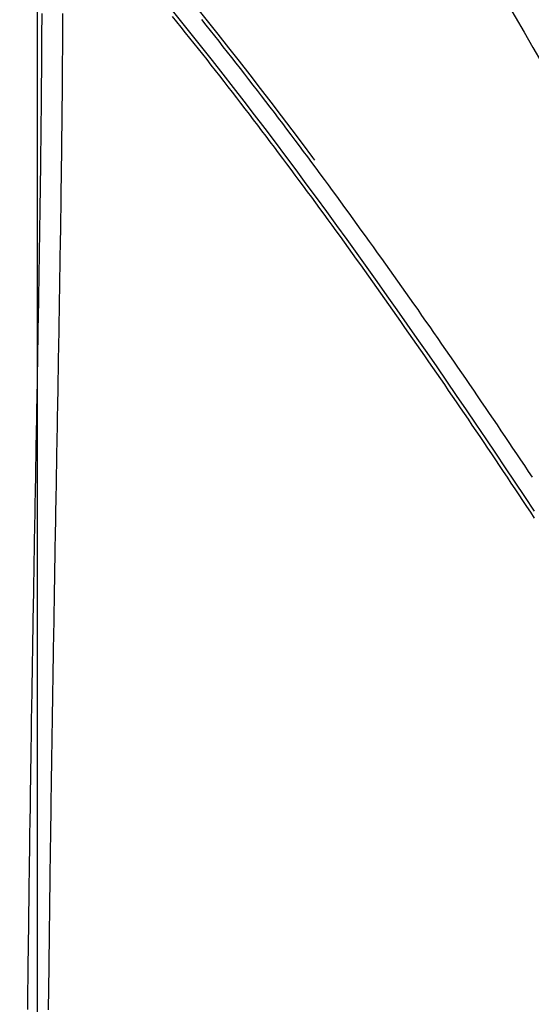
# Model space of a CAD drawing. Header units: metres. Extents: x 209747 to 209830, y 1182430 to 1182564.
# Tile 246 of 256: x 209773.13 to 209780.5, y 1182475.54 to 1182489.71. Entities that reach past the tile are written whole.
import ezdxf

# ---------------------------------------------------------------- set-up
doc = ezdxf.new("R2010")
doc.units = ezdxf.units.M
doc.header["$MEASUREMENT"] = 0
doc.linetypes.add('DGN Style 2', pattern=[15.036391, 9.021834, -6.014556])
doc.layers.get('0').update_dxf_attribs({"color": 254})

# ---------------------------------------------------------------- blocks, each defined once
blk = doc.blocks.new('*U2')
at = {"color": 3, "linetype": 'Continuous'}
for p, q in [((22.548, -9.26), (22.548, -9.369)), ((22.548, -9.369), (22.547, -9.479)), ((22.547, -9.479), (22.547, -9.589)), ((22.547, -9.589), (22.546, -9.699)), ((22.546, -9.699), (22.546, -9.808)), ((22.545, -9.917), (22.544, -10.026)), ((22.546, -9.808), (22.545, -9.917)), ((22.544, -10.026), (22.544, -10.135)), ((22.544, -10.135), (22.543, -10.244)), ((22.543, -10.244), (22.542, -10.353)), ((22.541, -10.461), (22.54, -10.57)), ((22.542, -10.353), (22.541, -10.461)), ((22.54, -10.57), (22.539, -10.678)), ((22.539, -10.678), (22.538, -10.786)), ((22.537, -10.894), (22.536, -11.002)), ((22.538, -10.786), (22.537, -10.894)), ((22.536, -11.002), (22.534, -11.11)), ((22.534, -11.11), (22.533, -11.218)), ((22.532, -11.325), (22.53, -11.433)), ((22.533, -11.218), (22.532, -11.325)), ((22.53, -11.433), (22.529, -11.54)), ((22.529, -11.54), (22.528, -11.647)), ((22.526, -11.755), (22.525, -11.862)), ((22.528, -11.647), (22.526, -11.755)), ((22.525, -11.862), (22.523, -11.969)), ((22.523, -11.969), (22.522, -12.075)), ((22.52, -12.182), (22.519, -12.289)), ((22.522, -12.075), (22.52, -12.182)), ((22.519, -12.289), (22.517, -12.395)), ((22.517, -12.395), (22.516, -12.502)), ((22.514, -12.608), (22.512, -12.714)), ((22.516, -12.502), (22.514, -12.608)), ((22.512, -12.714), (22.511, -12.82)), ((22.511, -12.82), (22.509, -12.926)), ((22.507, -13.032), (22.506, -13.138)), ((22.509, -12.926), (22.507, -13.032)), ((22.506, -13.138), (22.504, -13.244)), ((22.504, -13.244), (22.502, -13.35)), ((22.5, -13.455), (22.499, -13.561)), ((22.502, -13.35), (22.5, -13.455)), ((22.499, -13.561), (22.497, -13.666)), ((22.497, -13.666), (22.495, -13.772)), ((22.493, -13.877), (22.492, -13.982)), ((22.495, -13.772), (22.493, -13.877)), ((22.492, -13.982), (22.49, -14.087)), ((22.49, -14.087), (22.488, -14.193)), ((22.486, -14.298), (22.484, -14.403)), ((22.488, -14.193), (22.486, -14.298)), ((22.484, -14.403), (22.483, -14.508)), ((22.483, -14.508), (22.481, -14.612)), ((22.479, -14.717), (22.477, -14.822)), ((22.481, -14.612), (22.479, -14.717)), ((22.477, -14.822), (22.475, -14.927)), ((22.475, -14.927), (22.473, -15.031)), ((22.472, -15.136), (22.47, -15.24)), ((22.473, -15.031), (22.472, -15.136)), ((22.47, -15.24), (22.468, -15.345)), ((22.466, -15.449), (22.464, -15.554)), ((22.468, -15.345), (22.466, -15.449)), ((22.464, -15.554), (22.462, -15.658)), ((22.462, -15.658), (22.46, -15.762)), ((22.459, -15.867), (22.457, -15.971)), ((22.46, -15.762), (22.459, -15.867)), ((22.457, -15.971), (22.455, -16.075)), ((22.455, -16.075), (22.453, -16.179)), ((22.451, -16.283), (22.449, -16.387)), ((22.453, -16.179), (22.451, -16.283)), ((22.449, -16.387), (22.448, -16.491)), ((22.448, -16.491), (22.446, -16.595)), ((22.444, -16.699), (22.442, -16.803)), ((22.446, -16.595), (22.444, -16.699)), ((22.442, -16.803), (22.44, -16.907)), ((22.44, -16.907), (22.439, -17.01)), ((22.437, -17.114), (22.435, -17.218)), ((22.439, -17.01), (22.437, -17.114)), ((22.435, -17.218), (22.433, -17.322)), ((22.432, -17.425), (22.43, -17.529)), ((22.433, -17.322), (22.432, -17.425)), ((22.43, -17.529), (22.428, -17.632)), ((22.428, -17.632), (22.426, -17.736)), ((22.425, -17.84), (22.423, -17.943)), ((22.426, -17.736), (22.425, -17.84)), ((22.423, -17.943), (22.421, -18.046)), ((22.421, -18.046), (22.419, -18.15)), ((22.418, -18.253), (22.416, -18.357)), ((22.419, -18.15), (22.418, -18.253)), ((22.416, -18.357), (22.414, -18.46)), ((22.413, -18.563), (22.411, -18.667)), ((22.414, -18.46), (22.413, -18.563)), ((22.411, -18.667), (22.409, -18.77)), ((22.409, -18.77), (22.408, -18.873)), ((22.406, -18.976), (22.404, -19.079)), ((22.408, -18.873), (22.406, -18.976)), ((22.404, -19.079), (22.403, -19.183)), ((22.403, -19.183), (22.401, -19.286)), ((22.399, -19.389), (22.398, -19.492)), ((22.401, -19.286), (22.399, -19.389)), ((22.398, -19.492), (22.396, -19.595)), ((22.395, -19.698), (22.393, -19.801)), ((22.396, -19.595), (22.395, -19.698)), ((22.393, -19.801), (22.392, -19.904)), ((22.392, -19.904), (22.39, -20.007)), ((22.389, -20.11), (22.387, -20.213)), ((22.39, -20.007), (22.389, -20.11)), ((22.387, -20.213), (22.385, -20.315)), ((22.385, -20.315), (22.384, -20.418)), ((22.382, -20.521), (22.381, -20.624)), ((22.384, -20.418), (22.382, -20.521)), ((22.381, -20.624), (22.38, -20.727)), ((22.378, -20.83), (22.377, -20.932)), ((22.38, -20.727), (22.378, -20.83)), ((22.377, -20.932), (22.375, -21.035)), ((22.375, -21.035), (22.374, -21.138)), ((22.372, -21.24), (22.371, -21.343)), ((22.374, -21.138), (22.372, -21.24)), ((22.371, -21.343), (22.37, -21.446)), ((22.37, -21.446), (22.368, -21.548)), ((22.367, -21.651), (22.365, -21.754)), ((22.368, -21.548), (22.367, -21.651)), ((22.365, -21.754), (22.364, -21.856)), ((22.363, -21.959), (22.361, -22.061)), ((22.364, -21.856), (22.363, -21.959)), ((22.361, -22.061), (22.36, -22.164)), ((22.36, -22.164), (22.359, -22.266)), ((22.357, -22.369), (22.356, -22.471)), ((22.359, -22.266), (22.357, -22.369)), ((22.356, -22.471), (22.355, -22.574)), ((22.354, -22.676), (22.352, -22.779)), ((22.355, -22.574), (22.354, -22.676)), ((22.352, -22.779), (22.351, -22.881)), ((22.351, -22.881), (22.35, -22.984)), ((22.349, -23.086), (22.347, -23.188)), ((22.35, -22.984), (22.349, -23.086)), ((22.347, -23.188), (22.346, -23.291)), ((22.346, -23.291), (22.345, -23.393)), ((22.344, -23.496), (22.343, -23.598)), ((22.345, -23.393), (22.344, -23.496))]:
    blk.add_line(p, q, dxfattribs=at)
at = {"color": 40, "linetype": 'Continuous'}
for p, q in [((22.848, -9.26), (22.848, -9.37)), ((22.848, -9.37), (22.847, -9.48)), ((22.847, -9.48), (22.847, -9.59)), ((22.847, -9.59), (22.846, -9.7)), ((22.846, -9.7), (22.846, -9.81)), ((22.845, -9.919), (22.844, -10.028)), ((22.846, -9.81), (22.845, -9.919)), ((22.844, -10.028), (22.844, -10.138)), ((22.844, -10.138), (22.843, -10.246)), ((22.843, -10.246), (22.842, -10.355)), ((22.841, -10.464), (22.84, -10.573)), ((22.842, -10.355), (22.841, -10.464)), ((22.84, -10.573), (22.839, -10.681)), ((22.839, -10.681), (22.838, -10.789)), ((22.837, -10.898), (22.836, -11.006)), ((22.838, -10.789), (22.837, -10.898)), ((22.836, -11.006), (22.834, -11.114)), ((22.834, -11.114), (22.833, -11.221)), ((22.832, -11.329), (22.83, -11.437)), ((22.833, -11.221), (22.832, -11.329)), ((22.83, -11.437), (22.829, -11.544)), ((22.829, -11.544), (22.828, -11.651)), ((22.826, -11.759), (22.825, -11.866)), ((22.828, -11.651), (22.826, -11.759)), ((22.825, -11.866), (22.823, -11.973)), ((22.823, -11.973), (22.822, -12.08)), ((22.82, -12.186), (22.819, -12.293)), ((22.822, -12.08), (22.82, -12.186)), ((22.819, -12.293), (22.817, -12.4)), ((22.817, -12.4), (22.816, -12.506)), ((22.814, -12.612), (22.812, -12.719)), ((22.816, -12.506), (22.814, -12.612)), ((22.812, -12.719), (22.811, -12.825)), ((22.811, -12.825), (22.809, -12.931)), ((22.807, -13.037), (22.806, -13.143)), ((22.809, -12.931), (22.807, -13.037)), ((22.806, -13.143), (22.804, -13.249)), ((22.804, -13.249), (22.802, -13.354)), ((22.8, -13.46), (22.799, -13.566)), ((22.802, -13.354), (22.8, -13.46)), ((22.799, -13.566), (22.797, -13.671)), ((22.797, -13.671), (22.795, -13.777)), ((22.793, -13.882), (22.792, -13.987)), ((22.795, -13.777), (22.793, -13.882)), ((22.792, -13.987), (22.79, -14.093)), ((22.79, -14.093), (22.788, -14.198)), ((22.786, -14.303), (22.784, -14.408)), ((22.788, -14.198), (22.786, -14.303)), ((22.784, -14.408), (22.782, -14.513)), ((22.782, -14.513), (22.781, -14.618)), ((22.779, -14.723), (22.777, -14.827)), ((22.781, -14.618), (22.779, -14.723)), ((22.777, -14.827), (22.775, -14.932)), ((22.775, -14.932), (22.773, -15.037)), ((22.771, -15.141), (22.77, -15.246)), ((22.773, -15.037), (22.771, -15.141)), ((22.77, -15.246), (22.768, -15.35)), ((22.768, -15.35), (22.766, -15.455)), ((22.764, -15.559), (22.762, -15.663)), ((22.766, -15.455), (22.764, -15.559)), ((22.762, -15.663), (22.76, -15.768)), ((22.759, -15.872), (22.757, -15.976)), ((22.76, -15.768), (22.759, -15.872)), ((22.757, -15.976), (22.755, -16.08)), ((22.755, -16.08), (22.753, -16.184)), ((22.751, -16.288), (22.749, -16.392)), ((22.753, -16.184), (22.751, -16.288)), ((22.749, -16.392), (22.748, -16.496)), ((22.748, -16.496), (22.746, -16.6)), ((22.744, -16.704), (22.742, -16.808)), ((22.746, -16.6), (22.744, -16.704)), ((22.742, -16.808), (22.74, -16.912)), ((22.74, -16.912), (22.739, -17.016)), ((22.737, -17.119), (22.735, -17.223)), ((22.739, -17.016), (22.737, -17.119)), ((22.735, -17.223), (22.733, -17.327)), ((22.731, -17.43), (22.73, -17.534)), ((22.733, -17.327), (22.731, -17.43)), ((22.73, -17.534), (22.728, -17.638)), ((22.728, -17.638), (22.726, -17.741)), ((22.724, -17.845), (22.723, -17.948)), ((22.726, -17.741), (22.724, -17.845)), ((22.723, -17.948), (22.721, -18.051)), ((22.721, -18.051), (22.719, -18.155)), ((22.718, -18.258), (22.716, -18.362)), ((22.719, -18.155), (22.718, -18.258)), ((22.716, -18.362), (22.714, -18.465)), ((22.713, -18.568), (22.711, -18.671)), ((22.714, -18.465), (22.713, -18.568)), ((22.711, -18.671), (22.709, -18.775)), ((22.709, -18.775), (22.708, -18.878)), ((22.706, -18.981), (22.704, -19.084)), ((22.708, -18.878), (22.706, -18.981)), ((22.704, -19.084), (22.703, -19.187)), ((22.703, -19.187), (22.701, -19.29)), ((22.699, -19.393), (22.698, -19.496)), ((22.701, -19.29), (22.699, -19.393)), ((22.698, -19.496), (22.696, -19.599)), ((22.695, -19.702), (22.693, -19.805)), ((22.696, -19.599), (22.695, -19.702)), ((22.693, -19.805), (22.692, -19.908)), ((22.692, -19.908), (22.69, -20.011)), ((22.688, -20.114), (22.687, -20.217)), ((22.69, -20.011), (22.688, -20.114)), ((22.687, -20.217), (22.685, -20.32)), ((22.685, -20.32), (22.684, -20.423)), ((22.682, -20.525), (22.681, -20.628)), ((22.684, -20.423), (22.682, -20.525)), ((22.681, -20.628), (22.679, -20.731)), ((22.678, -20.834), (22.677, -20.937)), ((22.679, -20.731), (22.678, -20.834)), ((22.677, -20.937), (22.675, -21.039)), ((22.675, -21.039), (22.674, -21.142)), ((22.672, -21.245), (22.671, -21.347)), ((22.674, -21.142), (22.672, -21.245)), ((22.671, -21.347), (22.67, -21.45)), ((22.67, -21.45), (22.668, -21.552)), ((22.667, -21.655), (22.665, -21.758)), ((22.668, -21.552), (22.667, -21.655)), ((22.665, -21.758), (22.664, -21.86)), ((22.663, -21.963), (22.661, -22.065)), ((22.664, -21.86), (22.663, -21.963)), ((22.661, -22.065), (22.66, -22.168)), ((22.66, -22.168), (22.659, -22.27)), ((22.657, -22.373), (22.656, -22.475)), ((22.659, -22.27), (22.657, -22.373)), ((22.656, -22.475), (22.655, -22.578)), ((22.654, -22.68), (22.652, -22.782)), ((22.655, -22.578), (22.654, -22.68)), ((22.652, -22.782), (22.651, -22.885)), ((22.651, -22.885), (22.65, -22.987)), ((22.649, -23.09), (22.647, -23.192)), ((22.65, -22.987), (22.649, -23.09)), ((22.647, -23.192), (22.646, -23.294)), ((22.646, -23.294), (22.645, -23.397)), ((22.644, -23.499), (22.643, -23.601)), ((22.645, -23.397), (22.644, -23.499))]:
    blk.add_line(p, q, dxfattribs=at)
blk = doc.blocks.new('*U3')
at = {"color": 40, "linetype": 'Continuous'}
for p, q in [((24.497, -9.381), (24.435, -9.304)), ((24.559, -9.458), (24.497, -9.381)), ((24.621, -9.536), (24.559, -9.458)), ((24.683, -9.613), (24.621, -9.536)), ((24.745, -9.691), (24.683, -9.613)), ((24.807, -9.768), (24.745, -9.691)), ((24.868, -9.846), (24.807, -9.768)), ((24.93, -9.924), (24.868, -9.846)), ((24.991, -10.002), (24.93, -9.924)), ((25.053, -10.08), (24.991, -10.002)), ((25.114, -10.158), (25.053, -10.08)), ((25.175, -10.237), (25.114, -10.158)), ((25.236, -10.315), (25.175, -10.237)), ((25.297, -10.394), (25.236, -10.315)), ((25.358, -10.472), (25.297, -10.394)), ((25.419, -10.551), (25.358, -10.472)), ((25.479, -10.63), (25.419, -10.551)), ((25.54, -10.709), (25.479, -10.63)), ((25.6, -10.788), (25.54, -10.709)), ((25.661, -10.867), (25.6, -10.788)), ((25.721, -10.947), (25.661, -10.867)), ((25.781, -11.026), (25.721, -10.947)), ((25.842, -11.106), (25.781, -11.026)), ((25.902, -11.185), (25.842, -11.106)), ((25.962, -11.265), (25.902, -11.185)), ((26.022, -11.345), (25.962, -11.265)), ((26.081, -11.425), (26.022, -11.345)), ((26.141, -11.505), (26.081, -11.425)), ((26.201, -11.585), (26.141, -11.505)), ((26.26, -11.665), (26.201, -11.585)), ((26.32, -11.745), (26.26, -11.665)), ((26.379, -11.825), (26.32, -11.745)), ((26.438, -11.906), (26.379, -11.825)), ((26.498, -11.986), (26.438, -11.906)), ((26.557, -12.067), (26.498, -11.986)), ((26.616, -12.148), (26.557, -12.067)), ((26.675, -12.228), (26.616, -12.148)), ((26.734, -12.309), (26.675, -12.228)), ((26.793, -12.39), (26.734, -12.309)), ((26.851, -12.471), (26.793, -12.39)), ((26.91, -12.552), (26.851, -12.471)), ((26.969, -12.633), (26.91, -12.552)), ((27.027, -12.715), (26.969, -12.633)), ((27.086, -12.796), (27.027, -12.715)), ((27.144, -12.877), (27.086, -12.796)), ((27.202, -12.959), (27.144, -12.877)), ((27.261, -13.041), (27.202, -12.959)), ((27.319, -13.122), (27.261, -13.041)), ((27.377, -13.204), (27.319, -13.122)), ((27.435, -13.286), (27.377, -13.204)), ((27.493, -13.367), (27.435, -13.286)), ((27.551, -13.449), (27.493, -13.367)), ((27.609, -13.531), (27.551, -13.449)), ((27.666, -13.613), (27.609, -13.531)), ((27.724, -13.696), (27.666, -13.613)), ((27.782, -13.778), (27.724, -13.696)), ((27.839, -13.86), (27.782, -13.778)), ((27.897, -13.942), (27.839, -13.86)), ((27.954, -14.025), (27.897, -13.942)), ((28.011, -14.107), (27.954, -14.025)), ((28.069, -14.19), (28.011, -14.107)), ((28.126, -14.272), (28.069, -14.19)), ((28.183, -14.355), (28.126, -14.272)), ((28.24, -14.438), (28.183, -14.355)), ((28.297, -14.52), (28.24, -14.438)), ((28.354, -14.603), (28.297, -14.52)), ((28.411, -14.686), (28.354, -14.603)), ((28.468, -14.769), (28.411, -14.686)), ((28.525, -14.852), (28.468, -14.769)), ((28.581, -14.935), (28.525, -14.852)), ((28.638, -15.018), (28.581, -14.935)), ((28.695, -15.101), (28.638, -15.018)), ((28.751, -15.184), (28.695, -15.101)), ((28.808, -15.268), (28.751, -15.184)), ((28.864, -15.351), (28.808, -15.268)), ((28.921, -15.434), (28.864, -15.351)), ((28.977, -15.518), (28.921, -15.434)), ((29.033, -15.601), (28.977, -15.518)), ((29.089, -15.685), (29.033, -15.601)), ((29.146, -15.768), (29.089, -15.685)), ((29.202, -15.852), (29.146, -15.768)), ((29.258, -15.936), (29.202, -15.852)), ((29.314, -16.02), (29.258, -15.936)), ((29.37, -16.103), (29.314, -16.02)), ((29.426, -16.187), (29.37, -16.103)), ((29.481, -16.271), (29.426, -16.187)), ((29.537, -16.355), (29.481, -16.271)), ((29.593, -16.439), (29.537, -16.355)), ((29.649, -16.523), (29.593, -16.439))]:
    blk.add_line(p, q, dxfattribs=at)
at = {"color": 3, "linetype": 'Continuous'}
for p, q in [((24.918, -9.426), (24.855, -9.348)), ((24.98, -9.504), (24.918, -9.426)), ((25.042, -9.582), (24.98, -9.504)), ((25.104, -9.66), (25.042, -9.582)), ((25.165, -9.738), (25.104, -9.66)), ((25.227, -9.817), (25.165, -9.738)), ((25.289, -9.895), (25.227, -9.817)), ((25.35, -9.974), (25.289, -9.895)), ((25.412, -10.052), (25.35, -9.974)), ((25.473, -10.131), (25.412, -10.052)), ((25.534, -10.21), (25.473, -10.131)), ((25.595, -10.289), (25.534, -10.21)), ((25.656, -10.368), (25.595, -10.289)), ((25.717, -10.447), (25.656, -10.368)), ((25.778, -10.527), (25.717, -10.447)), ((25.839, -10.606), (25.778, -10.527)), ((25.9, -10.686), (25.839, -10.606)), ((25.96, -10.765), (25.9, -10.686)), ((26.021, -10.845), (25.96, -10.765)), ((26.081, -10.925), (26.021, -10.845)), ((26.141, -11.005), (26.081, -10.925)), ((26.202, -11.085), (26.141, -11.005)), ((26.262, -11.165), (26.202, -11.085)), ((26.322, -11.245), (26.262, -11.165)), ((26.382, -11.325), (26.322, -11.245)), ((26.441, -11.406), (26.382, -11.325)), ((26.501, -11.486), (26.441, -11.406)), ((26.561, -11.567), (26.501, -11.486)), ((26.621, -11.647), (26.561, -11.567)), ((26.68, -11.728), (26.621, -11.647)), ((26.74, -11.809), (26.68, -11.728)), ((26.799, -11.89), (26.74, -11.809)), ((26.858, -11.971), (26.799, -11.89)), ((26.917, -12.052), (26.858, -11.971)), ((26.976, -12.133), (26.917, -12.052)), ((27.035, -12.214), (26.976, -12.133)), ((27.094, -12.295), (27.035, -12.214)), ((27.153, -12.377), (27.094, -12.295)), ((27.212, -12.458), (27.153, -12.377)), ((27.271, -12.54), (27.212, -12.458)), ((27.329, -12.621), (27.271, -12.54)), ((27.388, -12.703), (27.329, -12.621)), ((27.447, -12.785), (27.388, -12.703)), ((27.505, -12.866), (27.447, -12.785)), ((27.563, -12.948), (27.505, -12.866)), ((27.622, -13.03), (27.563, -12.948)), ((27.68, -13.112), (27.622, -13.03)), ((27.738, -13.194), (27.68, -13.112)), ((27.796, -13.276), (27.738, -13.194)), ((27.854, -13.359), (27.796, -13.276)), ((27.912, -13.441), (27.854, -13.359)), ((27.97, -13.523), (27.912, -13.441)), ((28.027, -13.606), (27.97, -13.523)), ((28.085, -13.688), (28.027, -13.606)), ((28.143, -13.771), (28.085, -13.688)), ((28.2, -13.853), (28.143, -13.771)), ((28.258, -13.936), (28.2, -13.853)), ((28.315, -14.019), (28.258, -13.936)), ((28.373, -14.102), (28.315, -14.019)), ((28.43, -14.184), (28.373, -14.102)), ((28.487, -14.267), (28.43, -14.184)), ((28.544, -14.35), (28.487, -14.267)), ((28.601, -14.433), (28.544, -14.35)), ((28.659, -14.516), (28.601, -14.433)), ((28.716, -14.6), (28.659, -14.516)), ((28.772, -14.683), (28.716, -14.6)), ((28.829, -14.766), (28.772, -14.683)), ((28.886, -14.849), (28.829, -14.766)), ((28.943, -14.933), (28.886, -14.849)), ((29, -15.016), (28.943, -14.933)), ((29.056, -15.1), (29, -15.016)), ((29.113, -15.183), (29.056, -15.1)), ((29.169, -15.267), (29.113, -15.183)), ((29.226, -15.35), (29.169, -15.267)), ((29.282, -15.434), (29.226, -15.35)), ((29.338, -15.518), (29.282, -15.434)), ((29.395, -15.601), (29.338, -15.518)), ((29.451, -15.685), (29.395, -15.601)), ((29.507, -15.769), (29.451, -15.685)), ((29.563, -15.853), (29.507, -15.769)), ((29.619, -15.937), (29.563, -15.853))]:
    blk.add_line(p, q, dxfattribs=at)
blk = doc.blocks.new('ATTEMP')
at = {"color": 5, "linetype": 'Continuous', "flags": 128}
for points in [[(12.001, -9.155), (12.001, -9.413), (12.002, -9.671), (12.002, -9.929), (12.002, -10.187), (12.002, -10.444), (12.003, -10.702), (12.003, -10.959), (12.003, -11.216), (12.003, -11.473), (12.003, -11.73), (12.004, -11.986), (12.004, -12.243), (12.004, -12.499), (12.004, -12.755), (12.004, -13.011), (12.004, -13.267), (12.004, -13.523), (12.004, -13.779), (12.004, -14.035), (12.004, -14.291), (12.004, -14.546), (12.005, -14.802), (12.005, -15.057), (12.005, -15.313), (12.005, -15.568), (12.005, -15.823), (12.005, -16.078), (12.005, -16.333), (12.005, -16.589), (12.005, -16.844), (12.005, -17.099), (12.005, -17.354), (12.005, -17.608), (12.005, -17.863), (12.005, -18.118), (12.005, -18.373), (12.005, -18.628), (12.005, -18.882), (12.005, -19.137), (12.005, -19.391), (12.005, -19.646), (12.005, -19.901), (12.005, -20.155), (12.005, -20.41), (12.005, -20.664), (12.005, -20.919), (12.005, -21.173), (12.005, -21.428), (12.005, -21.682), (12.005, -21.936), (12.005, -22.191), (12.005, -22.445), (12.005, -22.699), (12.005, -22.954), (12.005, -23.208), (12.005, -23.462), (12.005, -23.716)], [(13.91, -9.169), (14.064, -9.36), (14.218, -9.552), (14.372, -9.745), (14.525, -9.938), (14.677, -10.132), (14.829, -10.327), (14.98, -10.523), (15.131, -10.719), (15.281, -10.916), (15.43, -11.114), (15.579, -11.312), (15.728, -11.51), (15.876, -11.71), (16.023, -11.91), (16.17, -12.11), (16.317, -12.311), (16.463, -12.513), (16.609, -12.715), (16.754, -12.917), (16.899, -13.12), (17.043, -13.324), (17.187, -13.528), (17.331, -13.732), (17.474, -13.937), (17.616, -14.142), (17.759, -14.348), (17.901, -14.554), (18.042, -14.76), (18.184, -14.967), (18.325, -15.174), (18.465, -15.382), (18.605, -15.589), (18.745, -15.798), (18.885, -16.006), (19.024, -16.215), (19.163, -16.424)]]:
    blk.add_lwpolyline(points, dxfattribs=at)
at = {"color": 1, "linetype": 'DGN Style 2', "flags": 128}
blk.add_lwpolyline([(-11.705, 0.001), (-11.702, 0.261), (-11.692, 0.522), (-11.677, 0.785), (-11.655, 1.047), (-11.626, 1.311), (-11.592, 1.574), (-11.551, 1.837), (-11.503, 2.1), (-11.45, 2.362), (-11.39, 2.624), (-11.324, 2.885), (-11.252, 3.145), (-11.174, 3.403), (-11.089, 3.661), (-10.999, 3.916), (-10.902, 4.17), (-10.799, 4.423), (-10.691, 4.673), (-10.576, 4.921), (-10.455, 5.166), (-10.329, 5.409), (-10.197, 5.649), (-10.059, 5.887), (-9.915, 6.121), (-9.766, 6.352), (-9.611, 6.58), (-9.451, 6.804), (-9.285, 7.025), (-9.114, 7.242), (-8.938, 7.455), (-8.757, 7.664), (-8.571, 7.869), (-8.379, 8.07), (-8.184, 8.266), (-7.983, 8.457), (-7.778, 8.644), (-7.568, 8.826), (-7.354, 9.003), (-7.136, 9.175), (-6.913, 9.342), (-6.687, 9.504), (-6.456, 9.66), (-6.222, 9.811), (-5.985, 9.956), (-5.743, 10.096), (-5.499, 10.23), (-5.251, 10.358), (-5, 10.48), (-4.747, 10.596), (-4.49, 10.706), (-4.231, 10.81), (-3.97, 10.908), (-3.706, 10.999), (-3.44, 11.085), (-3.171, 11.163), (-2.901, 11.236), (-2.63, 11.302), (-2.356, 11.361), (-2.082, 11.414), (-1.806, 11.46), (-1.529, 11.5), (-1.251, 11.532), (-0.972, 11.559), (-0.693, 11.578), (-0.414, 11.591), (-0.134, 11.597), (0.146, 11.596), (0.426, 11.589), (0.706, 11.575), (0.985, 11.554), (1.264, 11.526), (1.542, 11.492), (1.819, 11.451), (2.096, 11.403), (2.37, 11.349), (2.644, 11.288), (2.916, 11.22), (3.186, 11.146), (3.455, 11.066), (3.721, 10.979), (3.986, 10.885), (4.248, 10.785), (4.507, 10.679), (4.764, 10.567), (5.018, 10.448), (5.27, 10.323), (5.518, 10.193), (5.763, 10.056), (6.004, 9.913), (6.242, 9.765), (6.477, 9.611), (6.707, 9.451), (6.934, 9.286), (7.157, 9.115), (7.375, 8.939), (7.589, 8.758), (7.799, 8.571), (8.004, 8.38), (8.205, 8.183), (8.4, 7.982), (8.591, 7.776), (8.777, 7.566), (8.957, 7.351), (9.133, 7.132), (9.303, 6.909), (9.467, 6.681), (9.626, 6.45), (9.779, 6.215), (9.926, 5.983), (10.072, 5.75), (10.217, 5.518), (10.361, 5.286), (10.504, 5.054), (10.646, 4.823), (10.787, 4.592), (10.927, 4.361), (11.067, 4.13), (11.206, 3.9), (11.344, 3.67), (11.481, 3.44), (11.618, 3.21), (11.754, 2.981), (11.89, 2.753), (12.025, 2.524), (12.16, 2.296), (12.294, 2.068), (12.428, 1.841), (12.562, 1.613), (12.695, 1.386), (12.828, 1.16), (12.96, 0.933), (13.092, 0.707), (13.224, 0.481), (13.356, 0.255), (13.487, 0.03), (13.618, -0.195), (13.749, -0.42), (13.88, -0.645), (14.01, -0.87), (14.14, -1.094), (14.27, -1.318), (14.4, -1.542), (14.53, -1.766), (14.66, -1.99), (14.789, -2.213), (14.918, -2.436), (15.048, -2.659), (15.177, -2.883), (15.306, -3.105), (15.435, -3.328), (15.563, -3.551), (15.692, -3.773), (15.821, -3.996), (15.949, -4.218), (16.078, -4.44), (16.206, -4.662), (16.334, -4.884), (16.462, -5.106), (16.591, -5.328), (16.719, -5.55), (16.847, -5.771), (16.975, -5.993), (17.103, -6.214), (17.231, -6.436), (17.358, -6.657), (17.486, -6.878), (17.614, -7.099), (17.742, -7.321), (17.87, -7.542), (17.997, -7.763), (18.125, -7.984), (18.252, -8.205), (18.38, -8.426), (18.508, -8.646), (18.635, -8.867), (18.762, -9.088), (18.89, -9.309), (19.017, -9.529), (19.145, -9.75), (19.272, -9.971), (19.4, -10.191), (19.527, -10.412), (19.654, -10.632), (19.782, -10.853), (19.909, -11.073), (20.036, -11.294), (20.163, -11.514), (20.291, -11.735), (20.418, -11.955), (20.545, -12.176), (20.672, -12.396), (20.8, -12.616), (20.927, -12.837), (21.054, -13.057), (21.181, -13.277), (21.308, -13.497), (21.436, -13.718), (21.563, -13.938), (21.69, -14.158), (21.817, -14.378), (21.944, -14.599), (22.071, -14.819), (22.198, -15.039), (22.326, -15.259), (22.453, -15.479), (22.58, -15.699), (22.707, -15.92), (22.834, -16.14), (22.961, -16.36), (23.088, -16.58), (23.215, -16.8), (23.342, -17.02), (23.469, -17.24), (23.596, -17.46), (23.724, -17.68), (23.851, -17.9), (23.978, -18.121), (24.105, -18.341), (24.232, -18.561), (24.359, -18.781), (24.486, -19.001), (24.613, -19.221), (24.74, -19.441), (24.867, -19.661), (24.994, -19.881), (25.121, -20.101), (25.248, -20.321), (25.375, -20.541), (25.502, -20.761), (25.629, -20.981), (25.756, -21.201), (25.883, -21.421), (26.01, -21.641), (26.137, -21.861), (26.264, -22.081), (26.391, -22.301), (26.518, -22.521), (26.645, -22.741), (26.772, -22.961), (26.899, -23.181), (27.026, -23.401), (27.153, -23.621), (27.28, -23.841), (27.407, -24.061), (27.534, -24.281), (27.661, -24.501), (27.788, -24.721), (27.915, -24.941), (28.042, -25.161), (28.169, -25.381), (28.296, -25.601), (28.423, -25.821), (28.55, -26.041), (28.677, -26.261), (28.804, -26.481), (28.931, -26.701), (29.058, -26.921), (29.185, -27.141), (29.312, -27.361), (29.439, -27.581), (29.566, -27.801), (29.693, -28.021), (29.82, -28.241), (29.947, -28.461), (30.074, -28.681), (30.201, -28.9), (30.328, -29.12), (30.455, -29.34), (30.582, -29.56), (30.709, -29.78), (30.836, -30), (30.963, -30.22), (31.09, -30.44), (31.217, -30.66), (31.344, -30.88), (31.471, -31.1), (31.598, -31.32), (31.725, -31.54), (31.852, -31.76), (31.979, -31.98), (32.106, -32.2), (32.233, -32.42), (32.36, -32.64), (32.487, -32.86), (32.614, -33.08), (32.741, -33.3), (32.868, -33.52), (32.995, -33.74), (33.122, -33.96), (33.249, -34.18), (33.376, -34.4), (33.503, -34.62), (33.63, -34.839), (33.757, -35.059), (33.884, -35.279), (34.011, -35.499), (34.138, -35.719), (34.265, -35.939), (34.392, -36.159), (34.519, -36.379), (34.646, -36.599), (34.773, -36.819), (34.9, -37.039), (35.027, -37.259), (35.154, -37.479), (35.281, -37.699), (35.408, -37.919), (35.535, -38.139), (35.662, -38.359), (35.789, -38.579), (35.916, -38.799), (36.043, -39.019), (36.17, -39.239), (36.297, -39.459), (36.424, -39.679), (36.551, -39.899), (36.678, -40.118), (36.805, -40.338), (36.932, -40.558), (37.059, -40.778), (37.186, -40.998), (37.313, -41.218), (37.44, -41.438), (37.567, -41.658), (37.694, -41.878), (37.821, -42.098), (37.948, -42.318), (38.075, -42.538), (38.202, -42.758), (38.329, -42.978), (38.456, -43.198), (38.583, -43.418), (38.71, -43.638), (38.837, -43.858), (38.964, -44.078), (39.091, -44.298), (39.218, -44.518), (39.345, -44.738), (39.472, -44.958), (39.599, -45.178), (39.726, -45.397), (39.853, -45.617), (39.98, -45.837), (40.107, -46.057), (40.234, -46.277), (40.361, -46.497), (40.488, -46.717), (40.615, -46.937), (40.742, -47.157), (40.869, -47.377), (40.996, -47.597), (41.123, -47.817), (41.25, -48.037), (41.377, -48.257), (41.504, -48.477), (41.631, -48.697), (41.758, -48.917), (41.885, -49.137), (42.012, -49.357), (42.139, -49.577), (42.266, -49.797), (42.393, -50.017), (42.52, -50.237), (42.647, -50.456), (42.774, -50.676), (42.901, -50.896), (43.028, -51.116), (43.155, -51.336), (43.282, -51.556), (43.409, -51.776), (43.536, -51.996), (43.663, -52.216), (43.79, -52.436), (43.917, -52.656), (44.044, -52.876), (44.171, -53.096), (44.298, -53.316), (44.425, -53.536), (44.427, -53.54)], dxfattribs=at)
at = {"color": 6, "linetype": 'DGN Style 2', "flags": 128}
blk.add_lwpolyline([(-9.255, -27.61), (-9.255, -27.356), (-9.255, -27.102), (-9.255, -26.848), (-9.255, -26.595), (-9.255, -26.342), (-9.255, -26.09), (-9.255, -25.838), (-9.255, -25.587), (-9.255, -25.337), (-9.255, -25.088), (-9.255, -24.839), (-9.255, -24.591), (-9.255, -24.344), (-9.255, -24.098), (-9.256, -23.852), (-9.256, -23.608), (-9.256, -23.365), (-9.256, -23.123), (-9.256, -22.881), (-9.257, -22.641), (-9.257, -22.402), (-9.258, -22.164), (-9.258, -21.927), (-9.258, -21.691), (-9.259, -21.456), (-9.259, -21.223), (-9.26, -20.99), (-9.26, -20.759), (-9.261, -20.529), (-9.262, -20.3), (-9.262, -20.072), (-9.263, -19.845), (-9.263, -19.62), (-9.264, -19.395), (-9.264, -19.172), (-9.265, -18.951), (-9.265, -18.73), (-9.266, -18.511), (-9.266, -18.293), (-9.266, -18.076), (-9.267, -17.86), (-9.267, -17.646), (-9.266, -17.433), (-9.266, -17.221), (-9.266, -17.011), (-9.265, -16.801), (-9.265, -16.593), (-9.264, -16.387), (-9.263, -16.181), (-9.262, -15.977), (-9.26, -15.774), (-9.259, -15.573), (-9.257, -15.373), (-9.254, -15.174), (-9.252, -14.976), (-9.249, -14.78), (-9.246, -14.585), (-9.242, -14.391), (-9.239, -14.199), (-9.235, -14.008), (-9.23, -13.818), (-9.225, -13.629), (-9.22, -13.442), (-9.214, -13.256), (-9.208, -13.072), (-9.202, -12.889), (-9.195, -12.707), (-9.187, -12.526), (-9.179, -12.347), (-9.171, -12.169), (-9.162, -11.992), (-9.153, -11.817), (-9.143, -11.643), (-9.133, -11.47), (-9.122, -11.299), (-9.111, -11.129), (-9.099, -10.96), (-9.086, -10.793), (-9.073, -10.627), (-9.059, -10.462), (-9.045, -10.298), (-9.03, -10.136), (-9.015, -9.975), (-8.999, -9.816), (-8.983, -9.658), (-8.965, -9.501), (-8.948, -9.345), (-8.929, -9.191), (-8.91, -9.038), (-8.891, -8.887), (-8.871, -8.736), (-8.85, -8.587), (-8.828, -8.44), (-8.806, -8.294), (-8.784, -8.149), (-8.761, -8.005), (-8.737, -7.863), (-8.712, -7.722), (-8.687, -7.582), (-8.661, -7.444), (-8.635, -7.307), (-8.608, -7.172), (-8.58, -7.037), (-8.552, -6.904), (-8.523, -6.773), (-8.494, -6.643), (-8.464, -6.514), (-8.433, -6.386), (-8.402, -6.259), (-8.369, -6.132), (-8.336, -6.004), (-8.301, -5.876), (-8.266, -5.748), (-8.229, -5.62), (-8.191, -5.492), (-8.152, -5.364), (-8.112, -5.237), (-8.071, -5.109), (-8.028, -4.982), (-7.985, -4.854), (-7.94, -4.728), (-7.894, -4.602), (-7.847, -4.476), (-7.798, -4.351), (-7.749, -4.226), (-7.698, -4.102), (-7.645, -3.979), (-7.592, -3.856), (-7.537, -3.735), (-7.481, -3.614), (-7.423, -3.494), (-7.364, -3.375), (-7.304, -3.257), (-7.242, -3.139), (-7.179, -3.024), (-7.114, -2.909), (-7.048, -2.795), (-6.98, -2.682), (-6.911, -2.571), (-6.841, -2.461), (-6.769, -2.352), (-6.695, -2.245), (-6.62, -2.139), (-6.543, -2.034), (-6.465, -1.931), (-6.385, -1.83), (-6.304, -1.729), (-6.22, -1.631), (-6.135, -1.533), (-6.049, -1.438), (-5.961, -1.344), (-5.871, -1.251), (-5.779, -1.16), (-5.685, -1.071), (-5.59, -0.983), (-5.493, -0.898), (-5.394, -0.813), (-5.293, -0.731), (-5.19, -0.65), (-5.085, -0.571), (-4.978, -0.494), (-4.869, -0.419), (-4.758, -0.346), (-4.645, -0.274), (-4.53, -0.205), (-4.412, -0.137), (-4.293, -0.071), (-4.171, -0.008), (-4.048, 0.054), (-3.921, 0.113), (-3.793, 0.17), (-3.662, 0.225), (-3.53, 0.277), (-3.394, 0.328), (-3.257, 0.376), (-3.117, 0.421), (-2.975, 0.464), (-2.831, 0.504), (-2.685, 0.542), (-2.536, 0.577), (-2.385, 0.609), (-2.232, 0.639), (-2.077, 0.665), (-1.919, 0.689), (-1.76, 0.71), (-1.598, 0.728), (-1.435, 0.742), (-1.269, 0.754), (-1.102, 0.762), (-0.932, 0.768), (-0.761, 0.77), (-0.589, 0.768), (-0.414, 0.764), (-0.238, 0.756), (-0.06, 0.744), (0.119, 0.73), (0.299, 0.711), (0.481, 0.69), (0.664, 0.665), (0.848, 0.636), (1.033, 0.604), (1.22, 0.569), (1.407, 0.53), (1.595, 0.487), (1.784, 0.441), (1.974, 0.392), (2.164, 0.339), (2.355, 0.283), (2.546, 0.223), (2.738, 0.16), (2.93, 0.094), (3.123, 0.024), (3.316, -0.049), (3.508, -0.125), (3.701, -0.205), (3.895, -0.288), (4.088, -0.374), (4.281, -0.463), (4.473, -0.555), (4.666, -0.65), (4.859, -0.748), (5.051, -0.849), (5.243, -0.953), (5.434, -1.06), (5.625, -1.17), (5.816, -1.282), (6.006, -1.397), (6.196, -1.515), (6.385, -1.635), (6.574, -1.758), (6.762, -1.883), (6.95, -2.011), (7.137, -2.141), (7.323, -2.274), (7.508, -2.409), (7.693, -2.546), (7.877, -2.685), (8.061, -2.827), (8.243, -2.97), (8.425, -3.116), (8.606, -3.263), (8.786, -3.413), (8.966, -3.564), (9.145, -3.717), (9.323, -3.872), (9.5, -4.029), (9.676, -4.188), (9.852, -4.348), (10.026, -4.51), (10.2, -4.673), (10.373, -4.838), (10.546, -5.005), (10.717, -5.173), (10.888, -5.342), (11.058, -5.513), (11.227, -5.686), (11.395, -5.859), (11.562, -6.034), (11.729, -6.21), (11.895, -6.387), (12.06, -6.566), (12.225, -6.745), (12.389, -6.926), (12.552, -7.108), (12.714, -7.291), (12.875, -7.475), (13.036, -7.66), (13.196, -7.846), (13.356, -8.032), (13.514, -8.22), (13.672, -8.409), (13.83, -8.598), (13.986, -8.789), (14.142, -8.98), (14.298, -9.172), (14.453, -9.365), (14.607, -9.558), (14.76, -9.753), (14.913, -9.948), (15.066, -10.143), (15.218, -10.34), (15.369, -10.537), (15.519, -10.734), (15.67, -10.933), (15.819, -11.132), (15.968, -11.331), (16.117, -11.531), (16.265, -11.732), (16.412, -11.933), (16.56, -12.135), (16.706, -12.337), (16.852, -12.54), (16.998, -12.743), (17.143, -12.946), (17.288, -13.15), (17.432, -13.355), (17.576, -13.56), (17.72, -13.765), (17.863, -13.971), (18.006, -14.177), (18.148, -14.384), (18.29, -14.591), (18.432, -14.798), (18.573, -15.005), (18.714, -15.213), (18.854, -15.422), (18.994, -15.63), (19.134, -15.839), (19.274, -16.049), (19.413, -16.258), (19.552, -16.468), (19.691, -16.678), (19.829, -16.888), (19.967, -17.099), (20.105, -17.31), (20.242, -17.521), (20.379, -17.733), (20.516, -17.944), (20.653, -18.156), (20.789, -18.368), (20.926, -18.58), (21.062, -18.793), (21.197, -19.006), (21.333, -19.219), (21.468, -19.432), (21.603, -19.645), (21.738, -19.858), (21.873, -20.072), (22.007, -20.286), (22.141, -20.5), (22.275, -20.714), (22.409, -20.929), (22.543, -21.143), (22.677, -21.358), (22.81, -21.572), (22.943, -21.787), (23.076, -22.002), (23.209, -22.218), (23.342, -22.433), (23.474, -22.648), (23.607, -22.864), (23.739, -23.08), (23.871, -23.296), (24.003, -23.511), (24.135, -23.728), (24.267, -23.944), (24.398, -24.16), (24.53, -24.376), (24.661, -24.593), (24.792, -24.809), (24.923, -25.026), (25.054, -25.243), (25.185, -25.46), (25.316, -25.676), (25.447, -25.894), (25.577, -26.111), (25.708, -26.328), (25.838, -26.545), (25.969, -26.762), (26.099, -26.98), (26.229, -27.197), (26.359, -27.415), (26.489, -27.632), (26.619, -27.85), (26.749, -28.068), (26.878, -28.285), (27.008, -28.503), (27.138, -28.721), (27.267, -28.939), (27.397, -29.157), (27.526, -29.375), (27.655, -29.593), (27.785, -29.812), (27.914, -30.03), (28.043, -30.248), (28.172, -30.466), (28.301, -30.685), (28.43, -30.903), (28.559, -31.122), (28.688, -31.34), (28.816, -31.559), (28.945, -31.777), (29.074, -31.996), (29.203, -32.215), (29.331, -32.433), (29.46, -32.652), (29.588, -32.871), (29.717, -33.09), (29.845, -33.308), (29.974, -33.527), (30.102, -33.746), (30.23, -33.965), (30.359, -34.184), (30.487, -34.403), (30.615, -34.622), (30.743, -34.841), (30.871, -35.06), (30.999, -35.279), (31.127, -35.498), (31.256, -35.717), (31.384, -35.937), (31.512, -36.156), (31.64, -36.375), (31.767, -36.594), (31.895, -36.813), (32.023, -37.033), (32.151, -37.252), (32.279, -37.471), (32.407, -37.69), (32.535, -37.91), (32.662, -38.129), (32.79, -38.349), (32.918, -38.568), (33.045, -38.787), (33.173, -39.007), (33.301, -39.226), (33.428, -39.446), (33.556, -39.665), (33.684, -39.885), (33.811, -40.104), (33.939, -40.324), (34.066, -40.543), (34.194, -40.763), (34.321, -40.982), (34.449, -41.202), (34.576, -41.421), (34.704, -41.641), (34.831, -41.86), (34.959, -42.08), (35.086, -42.3), (35.214, -42.519), (35.341, -42.739), (35.469, -42.958), (35.596, -43.178), (35.723, -43.398), (35.851, -43.617), (35.978, -43.837), (36.105, -44.057), (36.233, -44.276), (36.36, -44.496), (36.487, -44.716), (36.615, -44.936), (36.742, -45.155), (36.869, -45.375), (36.997, -45.595), (37.124, -45.814), (37.251, -46.034), (37.378, -46.254), (37.506, -46.474), (37.633, -46.693), (37.76, -46.913), (37.887, -47.133), (38.015, -47.353), (38.142, -47.573), (38.269, -47.792), (38.396, -48.012), (38.523, -48.232), (38.651, -48.452), (38.778, -48.672), (38.905, -48.891), (39.032, -49.111), (39.159, -49.331), (39.286, -49.551), (39.414, -49.771), (39.541, -49.99), (39.668, -50.21), (39.795, -50.43), (39.922, -50.65), (40.049, -50.87), (40.177, -51.09), (40.304, -51.31), (40.431, -51.529), (40.558, -51.749), (40.685, -51.969), (40.812, -52.189), (40.939, -52.409), (41.066, -52.629), (41.193, -52.849), (41.321, -53.068), (41.448, -53.288), (41.575, -53.508), (41.702, -53.728), (41.829, -53.948), (41.956, -54.168), (42.083, -54.388), (42.21, -54.608), (42.302, -54.766)], dxfattribs=at)
at = {"color": 3, "linetype": 'Continuous'}
for name in ['*U2', '*U3']:
    blk.add_blockref(name, (-10.48, 0), dxfattribs=at)

msp = doc.modelspace()

# ---------------------------------------------------------------- block references
at = {"color": 1, "linetype": 'DGN Style 2'}
msp.add_blockref('ATTEMP', (209761.378, 1182499.061), dxfattribs=at)

doc.saveas('drawing.dxf')
